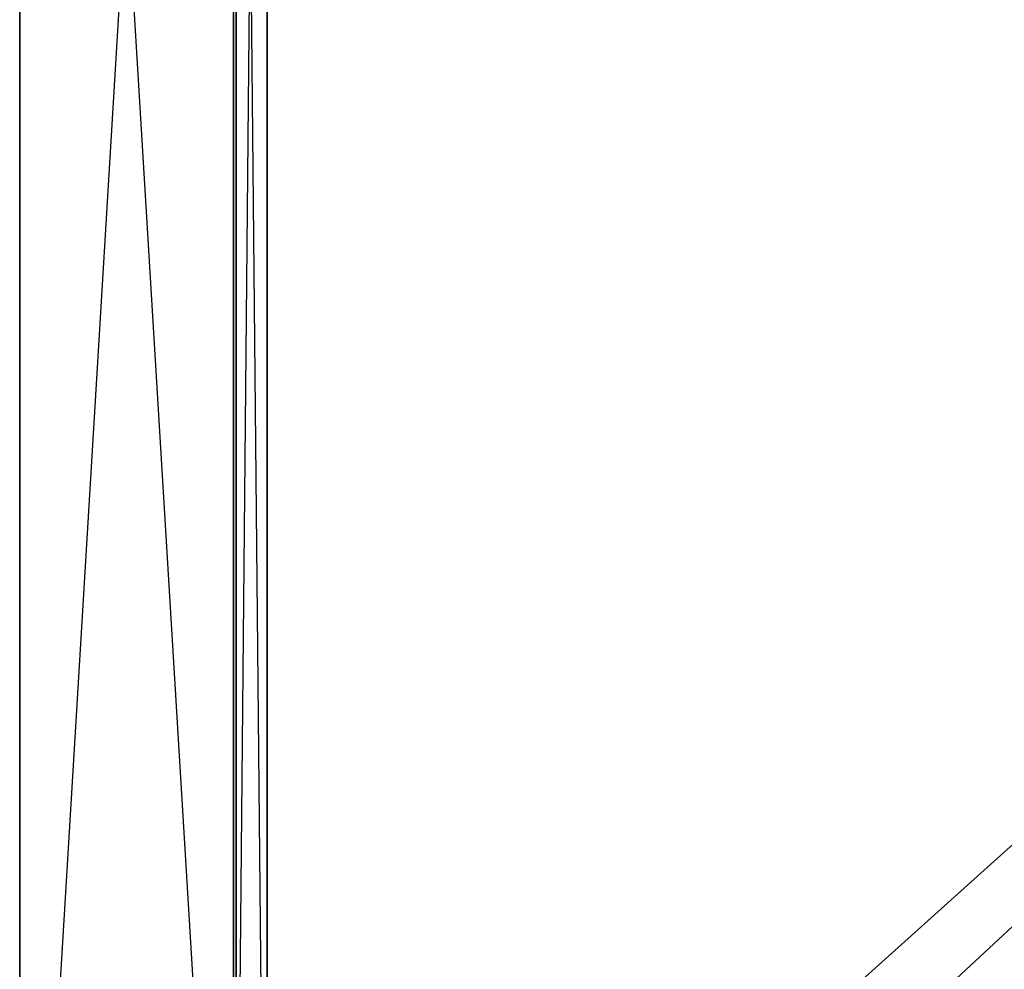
# Model space of a CAD drawing. Extents: x 0 to 0.35, y -0.337 to 0.
# Tile 7 of 18: x 0 to 0.087, y -0.253 to -0.169. Entities that reach past the tile are written whole.
import ezdxf

# ---------------------------------------------------------------- set-up
doc = ezdxf.new("R2010")
doc.units = 0
for name, color, linetype in [('L4_KORPUS_N_A81600__5___REPLACE', 7, 'CONTINUOUS'), ('L5_KORPUS_N_XXXXX__4___REPLACEM', 7, 'CONTINUOUS'), ('L8_KORPUS_N_A81600__1___REPLACE', 7, 'CONTINUOUS'), ('L9_KORPUS_N_A81600__0___REPLACE', 7, 'CONTINUOUS')]:
    doc.layers.add(name, color=color, linetype=linetype)

msp = doc.modelspace()

# ---------------------------------------------------------------- linework, layer by layer
at = {"layer": 'L4_KORPUS_N_A81600__5___REPLACE', "color": 250}
for points, invisible_edges in [([(0.019, -0.314, 0.62), (0.019, 0, 0.56), (0.019, -0.314, 0.56), (0.019, -0.314, 0.62)], 13), ([(0.019, 0, 0.56), (0.019, -0.314, 0.62), (0.019, 0, 0.62), (0.019, 0, 0.56)], 14), ([(0.019, -0.314, 0.62), (0.022, -0.311, 0.62), (0.019, 0, 0.62), (0.019, -0.314, 0.62)], 13), ([(0.022, 0, 0.62), (0.019, 0, 0.62), (0.022, -0.311, 0.62), (0.022, 0, 0.62)], 15), ([(0.022, 0, 0.56), (0.019, -0.314, 0.56), (0.019, 0, 0.56), (0.022, 0, 0.56)], 10), ([(0.019, -0.314, 0.56), (0.022, 0, 0.56), (0.022, -0.311, 0.56), (0.019, -0.314, 0.56)], 13), ([(0.022, 0, 0.56), (0.022, -0.311, 0.62), (0.022, -0.311, 0.56), (0.022, 0, 0.56)], 13), ([(0.022, -0.311, 0.62), (0.022, 0, 0.56), (0.022, 0, 0.62), (0.022, -0.311, 0.62)], 14)]:
    msp.add_3dface(points, dxfattribs=dict(at, invisible_edges=invisible_edges))
at = {"layer": 'L5_KORPUS_N_XXXXX__4___REPLACEM', "color": 8}
for points, invisible_edges in [([(0, -0.314, 0.6), (0, 0), (0, -0.314), (0, -0.314, 0.6)], 13), ([(0, 0), (0, -0.314, 0.6), (0, 0, 0.6), (0, 0)], 14), ([(0.019, -0.314, 0.6), (0, 0, 0.6), (0, -0.314, 0.6), (0.019, -0.314, 0.6)], 13), ([(0, 0, 0.6), (0.019, -0.314, 0.6), (0.019, 0, 0.6), (0, 0, 0.6)], 14), ([(0.019, 0), (0, -0.314), (0, 0), (0.019, 0)], 13), ([(0, -0.314), (0.019, 0), (0.019, -0.314), (0, -0.314)], 14), ([(0.019, 0), (0.019, -0.314, 0.6), (0.019, -0.314), (0.019, 0)], 13), ([(0.019, -0.314, 0.6), (0.019, 0), (0.019, 0, 0.6), (0.019, -0.314, 0.6)], 14)]:
    msp.add_3dface(points, dxfattribs=dict(at, invisible_edges=invisible_edges))
at = {"layer": 'L8_KORPUS_N_A81600__1___REPLACE', "color": 8}
for points, invisible_edges in [([(0.331, -0.3135, 0.0195), (0.019, -0.024, 0.0195), (0.019, -0.3135, 0.0195), (0.331, -0.3135, 0.0195)], 13), ([(0.019, -0.024, 0.0195), (0.331, -0.3135, 0.0195), (0.331, -0.024, 0.0195), (0.019, -0.024, 0.0195)], 14), ([(0.331, -0.024, 0.0005), (0.019, -0.3135, 0.0005), (0.019, -0.024, 0.0005), (0.331, -0.024, 0.0005)], 13), ([(0.019, -0.3135, 0.0005), (0.331, -0.024, 0.0005), (0.331, -0.3135, 0.0005), (0.019, -0.3135, 0.0005)], 14), ([(0.019, -0.3135, 0.0195), (0.019, -0.024, 0.0005), (0.019, -0.3135, 0.0005), (0.019, -0.3135, 0.0195)], 13), ([(0.019, -0.024, 0.0005), (0.019, -0.3135, 0.0195), (0.019, -0.024, 0.0195), (0.019, -0.024, 0.0005)], 14)]:
    msp.add_3dface(points, dxfattribs=dict(at, invisible_edges=invisible_edges))
at = {"layer": 'L9_KORPUS_N_A81600__0___REPLACE', "color": 8}
for points, invisible_edges in [([(0.33075, -0.024, 0.2845), (0.01925, -0.304, 0.2845), (0.01925, -0.024, 0.2845), (0.33075, -0.024, 0.2845)], 13), ([(0.01925, -0.304, 0.2845), (0.33075, -0.024, 0.2845), (0.33075, -0.304, 0.2845), (0.01925, -0.304, 0.2845)], 14), ([(0.01925, -0.304, 0.3035), (0.01925, -0.024, 0.2845), (0.01925, -0.304, 0.2845), (0.01925, -0.304, 0.3035)], 13), ([(0.01925, -0.024, 0.2845), (0.01925, -0.304, 0.3035), (0.01925, -0.024, 0.3035), (0.01925, -0.024, 0.2845)], 14), ([(0.33075, -0.304, 0.3035), (0.01925, -0.024, 0.3035), (0.01925, -0.304, 0.3035), (0.33075, -0.304, 0.3035)], 13), ([(0.01925, -0.024, 0.3035), (0.33075, -0.304, 0.3035), (0.33075, -0.024, 0.3035), (0.01925, -0.024, 0.3035)], 14)]:
    msp.add_3dface(points, dxfattribs=dict(at, invisible_edges=invisible_edges))

doc.saveas('drawing.dxf')
